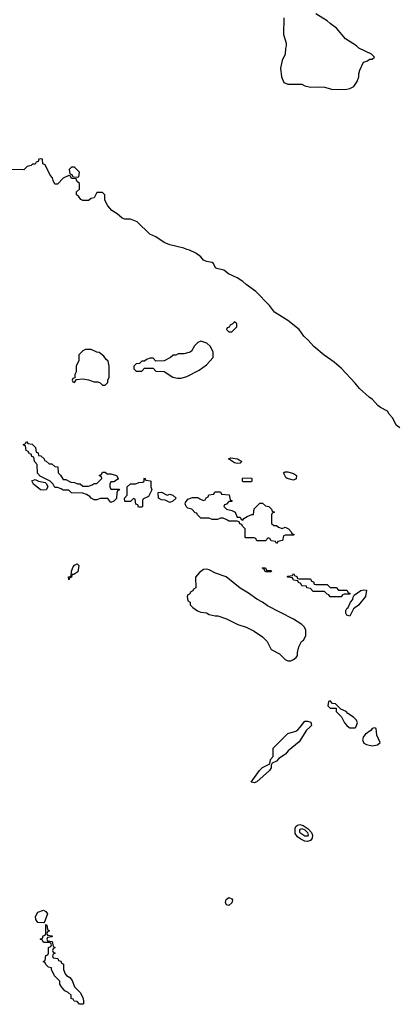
# Model space of a CAD drawing. Header units: inches. Extents: x 2792272 to 2951639, y 860504 to 1033803.
# Tile 81 of 209: x 2845621 to 2848309, y 988026 to 995036. Entities that reach past the tile are written whole.
import ezdxf

# ---------------------------------------------------------------- set-up
doc = ezdxf.new("R2010")
doc.units = ezdxf.units.IN
doc.header["$MEASUREMENT"] = 0
doc.layers.add('C8948', color=7, linetype='Continuous')
doc.layers.add('C8949', color=7, linetype='Continuous')

msp = doc.modelspace()

# ---------------------------------------------------------------- linework, layer by layer
at = {"layer": 'C8948', "color": 4}
for points, elevation in [([(2847687.3, 990000), (2847662.8, 989977.2), (2847610, 989895.3), (2847532, 989830), (2847514, 989806), (2847464.7, 989775.3), (2847450, 989758), (2847418, 989742), (2847412, 989728), (2847411.3, 989710), (2847398, 989690), (2847310, 989609), (2847290, 989602), (2847268, 989608), (2847328, 989690), (2847349.2, 989710.8), (2847402, 989738), (2847406, 989770), (2847426, 989790), (2847426, 989850), (2847530, 989954), (2847586, 989970), (2847600.4, 989979.6), (2847616.6, 990000)], 8), ([(2847963.3, 990000), (2847970, 989994), (2848010, 989994), (2848012.7, 990000)], 12)]:
    msp.add_lwpolyline(points, dxfattribs=dict(at, elevation=elevation))
for points, elevation in [([(2848150, 989995.3), (2848130, 989988.7), (2848123, 989977), (2848082.8, 989950), (2848068.4, 989931.6), (2848060.7, 989910), (2848070, 989886), (2848090, 989876), (2848130, 989866), (2848167.3, 989872.7), (2848186, 989890), (2848163.1, 989943.1), (2848158, 989990)], 12), ([(2847670, 989184.2), (2847650, 989187), (2847622.2, 989202.2), (2847598.7, 989218.7), (2847581.8, 989241.8), (2847580.9, 989279.1), (2847587.5, 989292.5), (2847598.6, 989301.4), (2847614.7, 989305.3), (2847639.9, 989299.9), (2847674.8, 989274.8), (2847697.7, 989250), (2847705.9, 989230), (2847702.8, 989210), (2847690, 989192.6)], 8), ([(2847650, 989222.9), (2847622.5, 989242.5), (2847614.6, 989250), (2847614, 989270), (2847630, 989277.5), (2847650, 989267.5), (2847670.8, 989250), (2847675.2, 989230), (2847670, 989223.8)], 4), ([(2847110, 988729.2), (2847094, 988734), (2847086, 988750), (2847090, 988771.3), (2847110, 988786), (2847130, 988778), (2847134.8, 988770), (2847130.5, 988749.5)], 8), ([(2845790, 988606), (2845748.9, 988608.9), (2845735.3, 988630), (2845734, 988650), (2845750, 988681), (2845790, 988696), (2845806.4, 988686.4), (2845818, 988670), (2845794, 988606)], 8), ([(2846070, 988026), (2846047.3, 988027.3), (2846030, 988046), (2846007.3, 988047.3), (2846002, 988062), (2845987.3, 988067.3), (2845986, 988090), (2845966, 988110), (2845943.1, 988123.1), (2845918, 988150), (2845906, 988170), (2845906, 988190), (2845868.4, 988228.4), (2845846, 988274), (2845846, 988286), (2845826, 988290), (2845806, 988310), (2845802, 988322), (2845788, 988330), (2845802, 988338), (2845807.3, 988372.7), (2845822, 988378), (2845826, 988390), (2845826, 988430), (2845842, 988438), (2845846, 988450), (2845842, 988462), (2845830, 988466), (2845790, 988466), (2845782, 988482), (2845766, 988490), (2845782, 988498), (2845787.3, 988512.7), (2845802, 988518), (2845806, 988530), (2845806, 988594), (2845814, 988590), (2845818, 988558), (2845834, 988550), (2845818, 988542), (2845814, 988530), (2845818, 988518), (2845850, 988514), (2845854, 988510), (2845850, 988506), (2845818, 988502), (2845814, 988490), (2845818, 988478), (2845852.7, 988472.7), (2845858, 988438), (2845874, 988430), (2845858, 988422), (2845854, 988410), (2845858, 988398), (2845874, 988390), (2845858, 988382), (2845854, 988370), (2845858, 988358), (2845892.7, 988352.7), (2845898, 988338), (2845912.7, 988332.7), (2845918, 988318), (2845931.6, 988311.6), (2845932.7, 988272.7), (2845943.6, 988243.6), (2845954, 988230), (2845976.9, 988216.9), (2845995.3, 988195.3), (2846012, 988150), (2846050.9, 988110.9), (2846070, 988074), (2846074, 988050), (2846074, 988030)], 8)]:
    msp.add_lwpolyline(points, close=True, dxfattribs=dict(at, elevation=elevation))
at = {"layer": 'C8949', "color": 4}
for points, elevation in [([(2847502, 995050), (2847498, 994930), (2847518, 994870), (2847518, 994850), (2847512, 994830), (2847511.3, 994790), (2847490, 994746), (2847478, 994690), (2847484.7, 994630), (2847502, 994590), (2847530, 994578), (2847630, 994576), (2847650, 994566), (2847690, 994556), (2847750, 994558.8), (2847790, 994554.8), (2847850, 994538.8), (2847950, 994541), (2847970, 994546), (2848000.4, 994559.6), (2848023.1, 994596.9), (2848035.3, 994630), (2848035.3, 994650), (2848043.1, 994676.9), (2848067.3, 994732.7), (2848096.4, 994743.6), (2848110, 994754), (2848130, 994754), (2848146, 994770), (2848126, 994790), (2848034, 994834), (2848018, 994850), (2847940.2, 994900.2), (2847876.5, 994976.5), (2847830, 995008.7), (2847810, 995028.7), (2847730, 995078)], 8), ([(2848328, 992130), (2848302, 992150), (2848278, 992198), (2848250, 992228), (2848238, 992250), (2848190, 992274), (2848170, 992289.2), (2848131.6, 992331.6), (2848107.7, 992347.7), (2848039, 992410), (2848010, 992448.7), (2847912.1, 992552.1), (2847858.9, 992598.9), (2847787.2, 992647.2), (2847715.3, 992710), (2847674.8, 992754.8), (2847642.5, 992782.5), (2847609.4, 992829.4), (2847530, 992894), (2847433.6, 992953.6), (2847400.2, 993000.2), (2847301.6, 993101.6), (2847234, 993150), (2847210, 993173.2), (2847170, 993199), (2847106.6, 993226.6), (2847073.2, 993253.2), (2847024.1, 993264.1), (2847015.3, 993270), (2847000.4, 993300.4), (2846990, 993308), (2846950, 993314), (2846930, 993324), (2846910, 993348.7), (2846873.6, 993373.6), (2846830, 993395.3), (2846810, 993399), (2846789.3, 993409.3), (2846690, 993433.2), (2846650, 993449.4), (2846589.4, 993489.4), (2846548, 993510), (2846458, 993598), (2846410, 993615.3), (2846370, 993615.3), (2846350, 993622), (2846313.6, 993653.6), (2846276.4, 993676.4), (2846248, 993710), (2846226, 993750), (2846226, 993790), (2846210, 993806), (2846170, 993806), (2846151.6, 993768.4), (2846130, 993762), (2846110, 993748.7), (2846070, 993748), (2846056.4, 993756.4), (2846040.4, 993780.4), (2846026, 993790), (2846026, 993810), (2846046, 993830), (2846046, 993870), (2846027.3, 993887.3), (2846022, 993902), (2845990, 993906), (2845982, 993922), (2845970, 993926), (2845930, 993908), (2845890, 993866), (2845870, 993866), (2845858, 993890), (2845855.3, 993910), (2845838, 993930), (2845802, 994002), (2845786, 994010), (2845782, 994042), (2845770, 994046), (2845758, 994042), (2845752.7, 994027.3), (2845738, 994022), (2845731.6, 994008.4), (2845712.7, 994007.3), (2845702, 993998), (2845674, 993990), (2845650, 993968), (2845551.6, 993968.4)], 8), ([(2848012.7, 990000), (2848026, 990030), (2848018, 990050), (2847998, 990070), (2847956.4, 990096.4), (2847946, 990110), (2847907.3, 990127.3), (2847870, 990166), (2847847.3, 990167.3), (2847830, 990186), (2847818, 990182), (2847814, 990150), (2847830, 990134), (2847874, 990134), (2847874, 990110), (2847912.7, 990072.7), (2847932, 990030), (2847950, 990012), (2847963.3, 990000)], 12), ([(2847616.6, 990000), (2847650, 990042), (2847670, 990042), (2847694.4, 990034.4), (2847698, 990010), (2847687.3, 990000)], 8)]:
    msp.add_lwpolyline(points, dxfattribs=dict(at, elevation=elevation))
for points, elevation in [([(2846010, 993986), (2845990, 993986), (2845974, 993970), (2845978, 993938), (2845992.7, 993932.7), (2845998, 993918), (2846030, 993914), (2846042, 993918), (2846046, 993950)], 8), ([(2847150, 992886), (2847132.7, 992867.3), (2847118, 992862), (2847112.7, 992847.3), (2847098, 992842), (2847094, 992830), (2847110, 992814), (2847130, 992814), (2847166, 992850), (2847166, 992870)], 12), ([(2846130, 992688), (2846090, 992688), (2846070, 992678), (2846042, 992650), (2846042, 992610), (2846022, 992570), (2846022, 992530), (2846014, 992510), (2846014, 992486), (2845998, 992482), (2845994, 992470), (2845998, 992458), (2846010, 992454), (2846026, 992474), (2846070, 992478), (2846110.9, 992470.9), (2846150, 992458), (2846176.9, 992456.9), (2846194, 992450), (2846210, 992434), (2846230, 992434), (2846247.3, 992452.7), (2846248, 992470), (2846258, 992490), (2846258, 992570), (2846250, 992606), (2846236.4, 992616.4), (2846220.4, 992640.4), (2846187.3, 992667.3), (2846170, 992668)], 12), ([(2846910, 992748), (2846890, 992738), (2846865.4, 992714.6), (2846843.6, 992676.4), (2846834, 992670), (2846790, 992658), (2846750, 992658), (2846731.6, 992648.4), (2846712.7, 992647.3), (2846694, 992630), (2846650, 992608), (2846590, 992606), (2846570, 992626), (2846550, 992626), (2846523.6, 992616.4), (2846510, 992606), (2846490, 992606), (2846472.7, 992587.3), (2846450, 992586), (2846434, 992570), (2846434, 992550), (2846450, 992534), (2846490, 992534), (2846510, 992554), (2846570, 992554), (2846590, 992534), (2846650, 992532), (2846710, 992491.3), (2846743.5, 992483.5), (2846770, 992482.8), (2846810, 992496), (2846898.6, 992541.4), (2846950, 992578), (2846998, 992630), (2846998, 992670), (2846978, 992710), (2846954, 992734)], 12), ([(2845830, 991874), (2845850, 991874), (2845870, 991854), (2845892.7, 991852.7), (2845894, 991810), (2845910, 991794), (2845930, 991762), (2845950, 991762), (2845983.6, 991743.6), (2846010, 991742), (2846032.7, 991732.7), (2846051.6, 991731.6), (2846070, 991714), (2846110, 991714), (2846136.4, 991723.6), (2846150, 991734), (2846170, 991734), (2846206, 991770), (2846202, 991782), (2846186, 991790), (2846202, 991798), (2846210, 991814), (2846230, 991814), (2846243.6, 991803.6), (2846270, 991802), (2846310.9, 991790.9), (2846322, 991770), (2846318, 991762), (2846290, 991746), (2846270, 991746), (2846262, 991730), (2846262, 991710), (2846270, 991694), (2846330, 991694), (2846332, 991690), (2846318, 991682), (2846312.7, 991667.3), (2846310, 991626), (2846290, 991608), (2846270, 991598), (2846247.3, 991627.3), (2846192.7, 991627.3), (2846170, 991618), (2846150, 991618), (2846128.7, 991628.7), (2846120.4, 991640.4), (2846096.4, 991656.4), (2846070, 991666), (2845990, 991668), (2845970, 991686), (2845930, 991686), (2845916.4, 991696.4), (2845890, 991706), (2845870, 991706), (2845858, 991730), (2845838, 991750), (2845767.3, 991787.3), (2845747.3, 991807.3), (2845746, 991870), (2845726, 991890), (2845722, 991922), (2845707.3, 991927.3), (2845702, 991942), (2845690, 991946), (2845682, 991962), (2845666, 991970), (2845662, 992002), (2845647.3, 992007.3), (2845647.3, 992012.7), (2845662, 992018), (2845670, 992034), (2845678, 992018), (2845710, 992014), (2845734, 991990), (2845738, 991958), (2845751.6, 991951.6), (2845754, 991934), (2845770, 991932), (2845794, 991910), (2845798, 991898), (2845810, 991894)], 8), ([(2847170, 991875.3), (2847150, 991882), (2847108, 991910), (2847124, 991916), (2847170.7, 991910.7), (2847202, 991890), (2847190, 991878)], 8), ([(2847570, 991758), (2847526, 991770), (2847516.4, 991776.4), (2847498, 991810), (2847510, 991816), (2847530, 991816), (2847570, 991804.7), (2847590.9, 991790.9), (2847590, 991768)], 8), ([(2845790, 991686), (2845768.7, 991690), (2845718, 991730), (2845707.3, 991752.7), (2845730, 991762), (2845754, 991750), (2845802, 991742), (2845812, 991732), (2845822, 991710), (2845810, 991689)], 8), ([(2846466, 991566), (2846462, 991582), (2846447.3, 991587.3), (2846442, 991622), (2846430, 991626), (2846410, 991606), (2846370, 991606), (2846368, 991630), (2846386, 991650), (2846386, 991710), (2846408.9, 991731.1), (2846448.4, 991731.6), (2846470, 991742), (2846496.4, 991743.6), (2846506, 991750), (2846506, 991770), (2846510, 991774), (2846518, 991758), (2846550, 991754), (2846554, 991750), (2846554, 991710), (2846562, 991690), (2846538, 991642), (2846498, 991622), (2846494, 991610), (2846494, 991570), (2846490, 991566)], 8), ([(2847210, 991746), (2847206, 991750), (2847206, 991770), (2847210, 991774), (2847270, 991772), (2847274, 991770), (2847274, 991750), (2847270, 991746)], 8), ([(2846670, 991652), (2846690, 991658), (2846711.6, 991651.6), (2846734, 991630), (2846710, 991608), (2846690, 991598), (2846656.4, 991616.4), (2846630, 991618), (2846608.7, 991628.7), (2846606, 991670), (2846631.1, 991671.1)], 8), ([(2847170, 991494), (2847190, 991494), (2847198, 991478), (2847210, 991474), (2847216.4, 991483.6), (2847240.2, 991499.8), (2847274, 991514), (2847286, 991514), (2847290, 991554), (2847330, 991594), (2847350, 991594), (2847370, 991574), (2847394, 991570), (2847414, 991550), (2847418, 991538), (2847434, 991530), (2847418, 991522), (2847414, 991510), (2847414, 991450), (2847430, 991434), (2847450, 991434), (2847463.6, 991423.6), (2847490, 991414), (2847510, 991422), (2847534, 991410), (2847554, 991390), (2847558, 991378), (2847574, 991370), (2847570, 991366), (2847510, 991366), (2847498, 991362), (2847492.7, 991327.3), (2847458, 991322), (2847450, 991306), (2847442, 991322), (2847410, 991326), (2847402, 991342), (2847390, 991346), (2847370, 991326), (2847310, 991326), (2847302, 991342), (2847290, 991346), (2847230, 991346), (2847226, 991350), (2847226, 991410), (2847206, 991430), (2847202, 991442), (2847187.3, 991447.3), (2847182, 991462), (2847170, 991466), (2847110, 991466), (2847096.4, 991476.4), (2847070, 991486), (2847050, 991486), (2847030, 991478), (2846990, 991478), (2846970, 991486), (2846910, 991486), (2846886, 991510), (2846882, 991522), (2846870, 991526), (2846846, 991550), (2846818, 991558), (2846806, 991570), (2846798, 991590), (2846800.4, 991599.6), (2846818, 991622), (2846850, 991634), (2846890, 991634), (2846903.6, 991623.6), (2846930, 991614), (2846942, 991618), (2846947.3, 991632.7), (2846962, 991638), (2846967.3, 991652.7), (2847002, 991658), (2847010, 991674), (2847050, 991674), (2847058, 991658), (2847112.7, 991652.7), (2847118, 991618), (2847134, 991610), (2847130, 991606), (2847110, 991606), (2847092.7, 991587.3), (2847078, 991582), (2847074, 991570), (2847094, 991550), (2847130, 991542), (2847154, 991530)], 8), ([(2845970, 991048), (2845968, 991070), (2845986, 991074), (2845988.7, 991110), (2846000.2, 991139.8), (2846010, 991152), (2846030, 991162), (2846042, 991150), (2846035.3, 991104.7), (2846006, 991086), (2845994, 991086), (2845990, 991066), (2845978, 991062)], 8), ([(2846950, 991124), (2846930, 991122), (2846899.6, 991100.4), (2846872.7, 991067.3), (2846874, 990990), (2846858, 990982), (2846854, 990970), (2846838, 990962), (2846830, 990946), (2846818, 990942), (2846814, 990930), (2846818, 990898), (2846834, 990890), (2846834, 990870), (2846854, 990850), (2846886.4, 990826.4), (2846910, 990818), (2846950, 990812), (2846970, 990802), (2847011.6, 990791.6), (2847031.1, 990791.1), (2847094, 990770), (2847174, 990730), (2847234, 990710), (2847290, 990682), (2847350, 990642), (2847382, 990610), (2847411.6, 990551.6), (2847470, 990522), (2847510, 990482), (2847530, 990472), (2847550, 990472), (2847570, 990482), (2847590, 990494), (2847598, 990510), (2847598, 990530), (2847608, 990570), (2847628, 990610), (2847640.4, 990619.6), (2847658, 990650), (2847658, 990690), (2847648, 990710), (2847628.7, 990730), (2847570, 990769), (2847384.1, 990864.1), (2847350, 990889), (2847309.4, 990909.4), (2847250, 990953.2), (2847189.4, 990989.4), (2847090, 991069), (2847014.8, 991094.8), (2846970, 991119)], 12), ([(2847370, 991106), (2847362, 991122), (2847346, 991130), (2847350, 991134), (2847370, 991134), (2847378, 991118), (2847410, 991114), (2847414, 991110), (2847410, 991106)], 8), ([(2847610, 991054), (2847690, 991054), (2847698, 991038), (2847712.7, 991032.7), (2847718, 991018), (2847730, 991014), (2847810, 991014), (2847830, 990994), (2847872.7, 990992.7), (2847890, 990974), (2847950, 990974), (2847958, 990958), (2847974, 990950), (2847970, 990946), (2847930, 990946), (2847918, 990942), (2847910, 990926), (2847830, 990926), (2847822, 990942), (2847810, 990946), (2847790, 990966), (2847710, 990966), (2847690, 990986), (2847666, 990990), (2847662, 991002), (2847630, 991006), (2847622, 991022), (2847606, 991030), (2847602, 991042), (2847570, 991046), (2847562, 991062), (2847530, 991066), (2847526, 991070), (2847530, 991074), (2847562, 991078), (2847570, 991094), (2847578, 991078), (2847592.7, 991072.7), (2847598, 991058)], 8), ([(2847970, 990789.6), (2847950, 990797.2), (2847942, 990810), (2847942.7, 990830), (2847950, 990844.7), (2847958, 990850), (2847975.3, 990890), (2847992.1, 990907.9), (2847994.6, 990925.4), (2848002, 990938), (2848050, 990971.3), (2848070, 990978), (2848090, 990974), (2848082.8, 990930), (2848032.7, 990867.3), (2847998, 990842)], 8)]:
    msp.add_lwpolyline(points, close=True, dxfattribs=dict(at, elevation=elevation))

doc.saveas('drawing.dxf')
